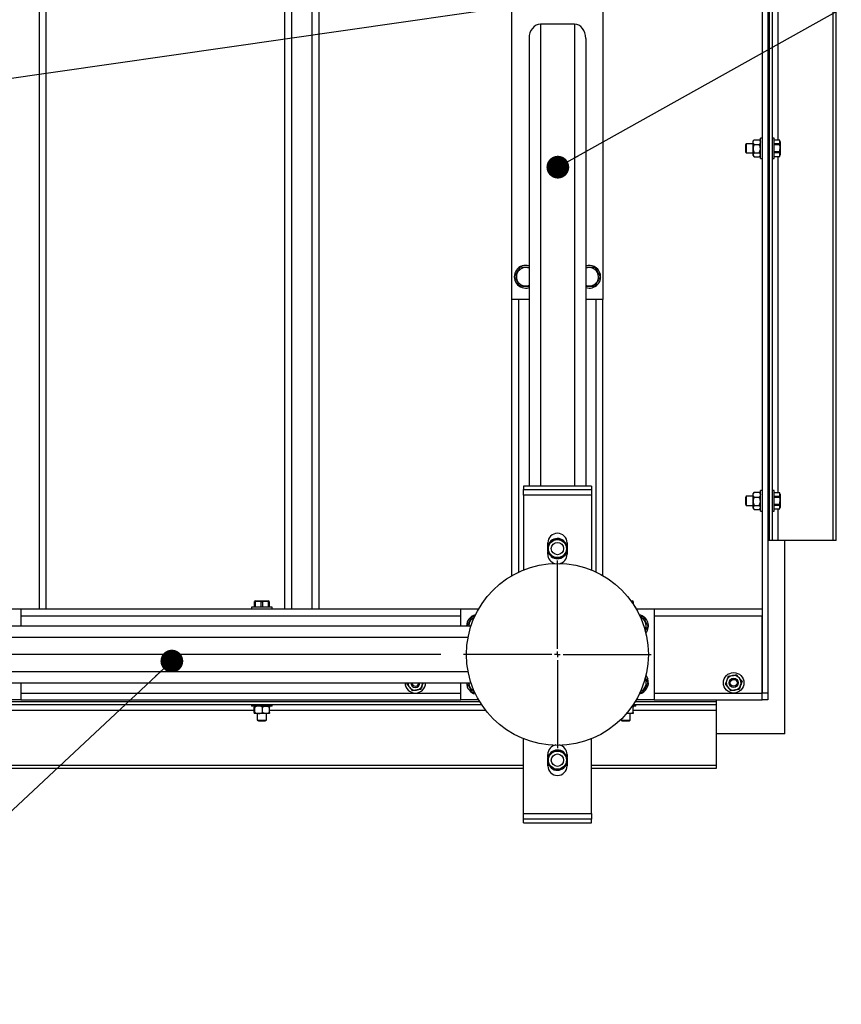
# Model space of a CAD drawing. Header units: millimetres. Extents: x 5 to 589, y 5 to 415.
# Tile 17 of 76: x 136 to 172, y 291 to 334. Entities that reach past the tile are written whole.
import ezdxf

# ---------------------------------------------------------------- set-up
doc = ezdxf.new("R2010")
doc.units = ezdxf.units.MM
doc.linetypes.add('CENTERX2', pattern=[20.32, 12.7, -2.54, 2.54, -2.54])
for name, color, linetype in [('COTES', 1, 'Continuous'), ('NOTES', 6, 'Continuous'), ('TRAIT-MIXTES', 3, 'CENTERX2')]:
    doc.layers.add(name, color=color, linetype=linetype)
doc.layers.add('TRAIT-FORT', color=4, linetype='Continuous', lineweight=25)
doc.styles.add('SLDTEXTSTYLE0', font='TXT', dxfattribs={"width": 0.75})
doc.dimstyles.new('SLDDIMSTYLE0', dxfattribs={"dimtxt": 3, "dimasz": 2, "dimexe": 0, "dimexo": 0.0625, "dimgap": 0.75, "dimtad": 1, "dimlfac": 20, "dimrnd": 1e-09, "dimzin": 12, "dimdsep": 46, "dimtxsty": 'SLDTEXTSTYLE0', "dimsah": 1, "dimcen": 0.09, "dimadec": 0, "dimazin": 3, "dimtfac": 1, "dimtofl": 0, "dimtmove": 0, "dimatfit": 3, "dimfxl": 1, "dimfrac": 2, "dimtolj": 1, "dimtzin": 12, "dimarcsym": 0})
doc.dimstyles.new('SLDDIMSTYLE2', dxfattribs={"dimtxt": 0.18, "dimasz": 1, "dimexe": 0, "dimexo": 0.0625, "dimgap": 0, "dimtad": 0, "dimtih": 1, "dimtoh": 1, "dimdec": 0, "dimrnd": 1e-09, "dimzin": 0, "dimdsep": 46, "dimtxsty": 'Standard', "dimblk1": 'DOT', "dimblk2": 'DOT', "dimsah": 1, "dimcen": 0.09, "dimadec": 0, "dimazin": 0, "dimtfac": 1, "dimtdec": 0, "dimtofl": 0, "dimtmove": 0, "dimatfit": 3, "dimldrblk": 'DOT', "dimfxl": 1, "dimfrac": 2, "dimtolj": 1, "dimtzin": 0, "dimarcsym": 0})

# ---------------------------------------------------------------- blocks, each defined once
blk = doc.blocks.new('_D_30')
at = {"layer": 'COTES', "color": 1, "transparency": 16777216}
for p, q in [((154.523, 366.453), (32.2, 366.453)), ((33.2, 306.453), (33.2, 366.453)), ((154.523, 306.453), (32.2, 306.453))]:
    blk.add_line(p, q, dxfattribs=at)
for points in [[(33.2, 366.453), (32.7, 364.453), (33.7, 364.453)], [(33.2, 306.453), (33.7, 308.453), (32.7, 308.453)]]:
    blk.add_solid(points, dxfattribs=at)
at = {"layer": 'COTES', "color": 1, "transparency": 16777216, "char_height": 3, "attachment_point": 1, "rotation": 90, "style": 'SLDTEXTSTYLE0'}
for s, insert in [('=', (29.333, 340.886)), ('1200', (29.333, 332.019)), ('=', (29.333, 329.594))]:
    blk.add_mtext(s, dxfattribs=dict(at, insert=insert))
blk = doc.blocks.new('_Dot')
at = {"color": 0, "linetype": 'ByBlock', "lineweight": -2}
blk.add_line((-0.5, 0), (-1, 0), dxfattribs=at)
at = {"color": 0, "linetype": 'ByBlock', "const_width": 0.5}
blk.add_lwpolyline([(-0.25, 0, 1), (0.25, 0, 1)], format="xyb", close=True, dxfattribs=at)
blk = doc.blocks.new('SW_CENTERMARKSYMBOL_6')
at = {"layer": 'TRAIT-MIXTES', "color": 0}
for p, q in [((0, 0.25), (0, 4.125)), ((-0.25, 0), (-4.125, 0)), ((0, 0), (-0.125, 0)), ((0, 0), (0, 0.125)), ((0, 0), (0, -0.125)), ((0, 0), (0.125, 0)), ((0.25, 0), (4.125, 0)), ((0, -0.25), (0, -4.125))]:
    blk.add_line(p, q, dxfattribs=at)

msp = doc.modelspace()

# ---------------------------------------------------------------- linework, layer by layer
at = {"layer": 'TRAIT-FORT', "color": 4, "linetype": 'Continuous', "lineweight": 25}
for p, q in [((168.6478, 368.15278), (168.6478, 304.7527)), ((168.89776, 368.15278), (168.89776, 304.7527)), ((136.84772, 364.45271), (136.84772, 308.45276)), ((137.14774, 364.45271), (137.14774, 308.45276)), ((147.64779, 364.45271), (147.64779, 308.45276)), ((147.94772, 364.45271), (147.94772, 308.45276)), ((148.8478, 364.45271), (148.8478, 308.45276)), ((149.14773, 364.45271), (149.14773, 308.45276)), ((168.97271, 311.45274), (168.97271, 361.45274)), ((169.09774, 311.45274), (169.09774, 361.45274)), ((171.7728, 311.45274), (171.7728, 361.45274)), ((171.89773, 311.45274), (171.89773, 361.45274)), ((169.34779, 329.06023), (169.34779, 343.84524)), ((157.64774, 322.05273), (157.64774, 336.05277)), ((161.64773, 336.05277), (161.64773, 322.05273)), ((160.39775, 334.15629), (158.89772, 334.15629)), ((158.89772, 334.15629), (158.89772, 313.85275)), ((160.39775, 334.15629), (160.39775, 313.85275)), ((158.3978, 333.5302), (158.3978, 313.85275)), ((160.89776, 333.5302), (160.89776, 313.85275)), ((168.2854, 329.06538), (168.24773, 329.02771)), ((168.24773, 328.97326), (168.24773, 329.02771)), ((168.24773, 328.68201), (168.24773, 328.97326)), ((168.29799, 329.07721), (168.28454, 329.06415)), ((168.29799, 329.07721), (168.52248, 329.07721)), ((168.53593, 329.06415), (168.52248, 329.07721)), ((168.57274, 329.02771), (168.53507, 329.06538)), ((168.6478, 329.15274), (168.57274, 329.15274)), ((168.57274, 328.25276), (168.57274, 329.15274)), ((169.17279, 329.15274), (169.09774, 329.15274)), ((169.17279, 328.25276), (169.17279, 329.15274)), ((169.42857, 329.06023), (169.17279, 329.06023)), ((169.42857, 329.05861), (169.17279, 329.05861)), ((169.44774, 328.98871), (169.42857, 329.06023)), ((169.42857, 329.06023), (169.42857, 329.05861)), ((169.42857, 328.90975), (169.42857, 329.05861)), ((169.44774, 328.98871), (169.44774, 328.7027)), ((167.95161, 328.90269), (167.92272, 328.85272)), ((167.92272, 328.85272), (167.92272, 328.7027)), ((167.92272, 328.7027), (167.92272, 328.55269)), ((167.92272, 328.55269), (167.95161, 328.50272)), ((168.24773, 328.90269), (167.95161, 328.90269)), ((167.95161, 328.90269), (167.95161, 328.7027)), ((167.95161, 328.7027), (167.95161, 328.50272)), ((168.24773, 328.41145), (168.24773, 328.68201)), ((168.29799, 328.86931), (168.52248, 328.86931)), ((169.17279, 328.90975), (169.42857, 328.90975)), ((169.42857, 328.85167), (169.17279, 328.85167)), ((169.17279, 328.55383), (169.42857, 328.55383)), ((169.42857, 328.90975), (169.42857, 328.85167)), ((169.42857, 328.55383), (169.42857, 328.49576)), ((169.44774, 328.7027), (169.44774, 328.4167)), ((167.95161, 328.50272), (168.24773, 328.50272)), ((168.24773, 328.37769), (168.24773, 328.41145)), ((168.24773, 328.37769), (168.2854, 328.34002)), ((168.29799, 328.49471), (168.52248, 328.49471)), ((168.29799, 328.32819), (168.52248, 328.32819)), ((168.53507, 328.34002), (168.57274, 328.37769)), ((168.57274, 328.25276), (168.6478, 328.25276)), ((169.09774, 328.25276), (169.17279, 328.25276)), ((169.42857, 328.49576), (169.17279, 328.49576)), ((169.17279, 328.34679), (169.42857, 328.34679)), ((169.17279, 328.34527), (169.42857, 328.34527)), ((169.34779, 313.56026), (169.34779, 328.34527)), ((169.42857, 328.34679), (169.42857, 328.49576)), ((169.42857, 328.34527), (169.44774, 328.4167)), ((169.42857, 328.34679), (169.42857, 328.34527)), ((158.3978, 322.05273), (157.64774, 322.05273)), ((157.64774, 309.91684), (157.64774, 322.05273)), ((157.94776, 310.07353), (157.94776, 322.05273)), ((161.64773, 322.05273), (160.89776, 322.05273)), ((161.3478, 310.07353), (161.3478, 322.05273)), ((161.64773, 309.91684), (161.64773, 322.05273)), ((161.14772, 313.85275), (158.14775, 313.85275)), ((158.14775, 313.85275), (158.14775, 313.70274)), ((161.14772, 313.85275), (161.14772, 313.70274)), ((158.14775, 313.70274), (161.14772, 313.70274)), ((158.14775, 313.45269), (158.14775, 313.70274)), ((161.14772, 313.45269), (158.14775, 313.45269)), ((158.14775, 313.45269), (158.14775, 310.16079)), ((161.14772, 313.70274), (161.14772, 313.45269)), ((161.14772, 313.45269), (161.14772, 310.16079)), ((167.95161, 313.40271), (167.92272, 313.35274)), ((168.24773, 313.40271), (167.95161, 313.40271)), ((167.95161, 313.40271), (167.95161, 313.20273)), ((168.2854, 313.56541), (168.24773, 313.52774)), ((168.24773, 313.47329), (168.24773, 313.52774)), ((168.24773, 313.18203), (168.24773, 313.47329)), ((168.29799, 313.57724), (168.28454, 313.56408)), ((168.29799, 313.57724), (168.52248, 313.57724)), ((168.53593, 313.56408), (168.52248, 313.57724)), ((168.57274, 313.52774), (168.53507, 313.56541)), ((168.6478, 313.65277), (168.57274, 313.65277)), ((168.57274, 312.75269), (168.57274, 313.65277)), ((169.17279, 313.65277), (169.09774, 313.65277)), ((169.17279, 312.75269), (169.17279, 313.65277)), ((169.42857, 313.56026), (169.17279, 313.56026)), ((169.42857, 313.55864), (169.17279, 313.55864)), ((169.17279, 313.40968), (169.42857, 313.40968)), ((169.44774, 313.48874), (169.42857, 313.56026)), ((169.42857, 313.56026), (169.42857, 313.55864)), ((169.42857, 313.40968), (169.42857, 313.55864)), ((169.42857, 313.40968), (169.42857, 313.35169)), ((169.44774, 313.48874), (169.44774, 313.20273)), ((167.92272, 313.35274), (167.92272, 313.20273)), ((167.92272, 313.20273), (167.92272, 313.05272)), ((167.92272, 313.05272), (167.95161, 313.00274)), ((167.95161, 313.20273), (167.95161, 313.00274)), ((167.95161, 313.00274), (168.24773, 313.00274)), ((168.24773, 312.91148), (168.24773, 313.18203)), ((168.29799, 313.36924), (168.52248, 313.36924)), ((168.29799, 312.99473), (168.52248, 312.99473)), ((169.42857, 313.35169), (169.17279, 313.35169)), ((169.17279, 313.05377), (169.42857, 313.05377)), ((169.42857, 312.99578), (169.17279, 312.99578)), ((169.42857, 313.05377), (169.42857, 312.99578)), ((169.42857, 312.84682), (169.42857, 312.99578)), ((169.44774, 313.20273), (169.44774, 312.91672)), ((168.24773, 312.87772), (168.24773, 312.91148)), ((168.24773, 312.87772), (168.2854, 312.84005)), ((168.29799, 312.82822), (168.52248, 312.82822)), ((168.53507, 312.84005), (168.57274, 312.87772)), ((168.57274, 312.75269), (168.6478, 312.75269)), ((169.09774, 312.75269), (169.17279, 312.75269)), ((169.17279, 312.84682), (169.42857, 312.84682)), ((169.17279, 312.8452), (169.42857, 312.8452)), ((169.34779, 311.45274), (169.34779, 312.8452)), ((169.42857, 312.8452), (169.44774, 312.91672)), ((169.42857, 312.84682), (169.42857, 312.8452)), ((159.2233, 311.22691), (159.2233, 311.3527)), ((159.86713, 311.46637), (159.91767, 311.44825)), ((159.88572, 311.42117), (159.91767, 311.44825)), ((159.89831, 311.41135), (159.92444, 311.43347)), ((159.91767, 311.44825), (159.92435, 311.44787)), ((159.92435, 311.44787), (159.92444, 311.43347)), ((159.99292, 311.29986), (160.01905, 311.32208)), ((160.03249, 311.31293), (160.00055, 311.28584)), ((160.01905, 311.32208), (160.03326, 311.3196)), ((160.03326, 311.3196), (160.03249, 311.31293)), ((160.03249, 311.31293), (160.04222, 311.26009)), ((160.07226, 311.3527), (160.07226, 311.22691)), ((168.97271, 311.45274), (168.89776, 311.45274)), ((169.09774, 311.45274), (168.97271, 311.45274)), ((169.34779, 311.45274), (169.09774, 311.45274)), ((171.7728, 311.45274), (169.34779, 311.45274)), ((169.64772, 302.95273), (169.64772, 311.45274)), ((171.89773, 311.45274), (171.7728, 311.45274)), ((159.2233, 310.85268), (159.2233, 310.97857)), ((159.26307, 310.89255), (159.25325, 310.94529)), ((159.26231, 310.88587), (159.26307, 310.89255)), ((159.27642, 310.88339), (159.26231, 310.88587)), ((159.26307, 310.89255), (159.29492, 310.91963)), ((159.30255, 310.90561), (159.27642, 310.88339)), ((159.39725, 310.79413), (159.37103, 310.77191)), ((160.07226, 310.97857), (160.07226, 310.85268)), ((159.37122, 310.7576), (159.37103, 310.77191)), ((159.37789, 310.75722), (159.37122, 310.7576)), ((159.40974, 310.78431), (159.37789, 310.75722)), ((159.42844, 310.73901), (159.37789, 310.75722)), ((146.36176, 308.80276), (146.32276, 308.79227)), ((146.32276, 308.78359), (146.35623, 308.78359)), ((146.32276, 308.52772), (146.32276, 308.78359)), ((146.6142, 308.78359), (146.35623, 308.78359)), ((146.35623, 308.78359), (146.35623, 308.52772)), ((146.36176, 308.80276), (146.93378, 308.80276)), ((146.6142, 308.78359), (146.68124, 308.78359)), ((146.6142, 308.52772), (146.6142, 308.78359)), ((146.93921, 308.78359), (146.68124, 308.78359)), ((146.68124, 308.78359), (146.68124, 308.52772)), ((146.97278, 308.79227), (146.93378, 308.80276)), ((146.93921, 308.78359), (146.97278, 308.78359)), ((146.93921, 308.52772), (146.93921, 308.78359)), ((146.97278, 308.78359), (146.97278, 308.52772)), ((162.88465, 308.80276), (162.93376, 308.80276)), ((162.9392, 308.78359), (162.88856, 308.78359)), ((162.97277, 308.79227), (162.93376, 308.80276)), ((162.9392, 308.78359), (162.97277, 308.78359)), ((162.9392, 308.72561), (162.9392, 308.78359)), ((162.97277, 308.78359), (162.97277, 308.6763)), ((122.04774, 308.45276), (136.04778, 308.45276)), ((136.04778, 308.45276), (136.04778, 307.7027)), ((136.04778, 308.45276), (155.39773, 308.45276)), ((146.19773, 308.52772), (146.19773, 308.45276)), ((147.09771, 308.52772), (146.19773, 308.52772)), ((147.09771, 308.45276), (147.09771, 308.52772)), ((155.39773, 307.7027), (155.39773, 308.45276)), ((155.39773, 308.45276), (156.18366, 308.45276)), ((163.09779, 308.52772), (163.06747, 308.52772)), ((163.09779, 308.47699), (163.09779, 308.52772)), ((163.11191, 308.45276), (163.89774, 308.45276)), ((163.89774, 308.45276), (163.89774, 304.45277)), ((163.89774, 308.45276), (168.6478, 308.45276)), ((136.04778, 308.15274), (155.39773, 308.15274)), ((155.91501, 308.13471), (156.0263, 308.13147)), ((163.89774, 308.15274), (168.6478, 308.15274)), ((168.6478, 304.7527), (168.6478, 308.15274)), ((124.60483, 307.7027), (155.84806, 307.7027)), ((155.65723, 307.7171), (155.66495, 307.7027)), ((123.89777, 307.20269), (155.71874, 307.20269)), ((123.89777, 305.70275), (155.71874, 305.70275)), ((124.60483, 305.20274), (155.84806, 305.20274)), ((136.04778, 305.20274), (136.04778, 304.45277)), ((153.74349, 305.20274), (153.70324, 305.09192)), ((155.39773, 304.45277), (155.39773, 305.20274)), ((136.04778, 304.7527), (155.39773, 304.7527)), ((163.38056, 304.77072), (163.27365, 304.77387)), ((163.89774, 304.7527), (168.6478, 304.7527)), ((168.6478, 304.45277), (168.6478, 304.7527)), ((168.89776, 304.7527), (168.6478, 304.7527)), ((168.89776, 304.7527), (168.89776, 304.45277)), ((114.06749, 304.37771), (156.2281, 304.37771)), ((136.04778, 304.45277), (122.04774, 304.45277)), ((136.04778, 304.45277), (155.39773, 304.45277)), ((156.18366, 304.45277), (155.39773, 304.45277)), ((163.06747, 304.37771), (166.64775, 304.37771)), ((163.89774, 304.45277), (163.11191, 304.45277)), ((163.89774, 304.45277), (168.6478, 304.45277)), ((166.64775, 304.37771), (166.64775, 304.45277)), ((166.64775, 304.25269), (166.64775, 304.37771)), ((168.89776, 304.45277), (168.6478, 304.45277)), ((113.98843, 304.25269), (156.30706, 304.25269)), ((130.98405, 304.00273), (146.31141, 304.00273)), ((146.19773, 304.25269), (146.19773, 304.17773)), ((147.06338, 304.17773), (146.19773, 304.17773)), ((146.31141, 303.90297), (146.31141, 304.12747)), ((146.33535, 303.90297), (146.33535, 304.12747)), ((146.67171, 303.90297), (146.67171, 304.12747)), ((146.98404, 303.90297), (146.98404, 304.12747)), ((146.98404, 304.00273), (156.48587, 304.00273)), ((147.09771, 304.17773), (147.06338, 304.17773)), ((147.09771, 304.17773), (147.09771, 304.25269)), ((162.91793, 304.15913), (162.98402, 304.12747)), ((163.06337, 304.17773), (162.93777, 304.17773)), ((162.98402, 303.90297), (162.98402, 304.12747)), ((162.98402, 304.00273), (166.64775, 304.00273)), ((162.98841, 304.25269), (166.64775, 304.25269)), ((163.09779, 304.17773), (163.06337, 304.17773)), ((163.09779, 304.17773), (163.09779, 304.25269)), ((166.64775, 304.00273), (166.64775, 304.25269)), ((166.64775, 301.57773), (166.64775, 304.00273)), ((146.50357, 303.85272), (146.32343, 303.85272)), ((146.44778, 303.85272), (146.44778, 303.5566)), ((146.44778, 303.5566), (146.49776, 303.5277)), ((146.44778, 303.5566), (146.84776, 303.5566)), ((146.49776, 303.5277), (146.79778, 303.5277)), ((146.82792, 303.85272), (146.50357, 303.85272)), ((146.79778, 303.5277), (146.84776, 303.5566)), ((146.97211, 303.85272), (146.82792, 303.85272)), ((146.84776, 303.5566), (146.84776, 303.85272)), ((162.44777, 303.59618), (162.44777, 303.5566)), ((162.44777, 303.5566), (162.49774, 303.5277)), ((162.44777, 303.5566), (162.84774, 303.5566)), ((162.49774, 303.5277), (162.79777, 303.5277)), ((162.8279, 303.85272), (162.68752, 303.85272)), ((162.79777, 303.5277), (162.84774, 303.5566)), ((162.9721, 303.85272), (162.8279, 303.85272)), ((162.84774, 303.5566), (162.84774, 303.85272)), ((158.14775, 299.45275), (158.14775, 302.74464)), ((161.14772, 299.45275), (161.14772, 302.74464)), ((169.64772, 302.95273), (166.64775, 302.95273)), ((159.86713, 302.16643), (159.91767, 302.14821)), ((159.88572, 302.12113), (159.91767, 302.14821)), ((159.89831, 302.11131), (159.92444, 302.13353)), ((159.91767, 302.14821), (159.92435, 302.14793)), ((159.92435, 302.14793), (159.92444, 302.13353)), ((159.2233, 301.92696), (159.2233, 302.05275)), ((159.99292, 301.99982), (160.01905, 302.02204)), ((160.03249, 302.01289), (160.00055, 301.9858)), ((160.01905, 302.02204), (160.03326, 302.01956)), ((160.03326, 302.01956), (160.03249, 302.01289)), ((160.03249, 302.01289), (160.04222, 301.96015)), ((160.07226, 302.05275), (160.07226, 301.92696)), ((46.64777, 301.57773), (158.14775, 301.57773)), ((46.64777, 301.4527), (158.14775, 301.4527)), ((159.2233, 301.55274), (159.2233, 301.67853)), ((159.26307, 301.59251), (159.25325, 301.64534)), ((159.26231, 301.58583), (159.26307, 301.59251)), ((159.27642, 301.58345), (159.26231, 301.58583)), ((159.26307, 301.59251), (159.29492, 301.61959)), ((159.30255, 301.60557), (159.27642, 301.58345)), ((159.39725, 301.49418), (159.37103, 301.47196)), ((159.37122, 301.45756), (159.37103, 301.47196)), ((159.37789, 301.45728), (159.37122, 301.45756)), ((159.40974, 301.48436), (159.37789, 301.45728)), ((159.42844, 301.43906), (159.37789, 301.45728)), ((160.07226, 301.67853), (160.07226, 301.55274)), ((161.14772, 301.57773), (166.64775, 301.57773)), ((161.14772, 301.4527), (166.64775, 301.4527)), ((166.64775, 301.4527), (166.64775, 301.57773)), ((158.14775, 299.45275), (161.14772, 299.45275)), ((158.14775, 299.20269), (158.14775, 299.45275)), ((158.14775, 299.05268), (158.14775, 299.20269)), ((161.14772, 299.20269), (158.14775, 299.20269)), ((161.14772, 299.45275), (161.14772, 299.20269)), ((161.14772, 299.05268), (161.14772, 299.20269)), ((158.14775, 299.05268), (161.14772, 299.05268))]:
    msp.add_line(p, q, dxfattribs=at)
at = {"layer": 'TRAIT-FORT', "color": 4, "linetype": 'Continuous', "lineweight": 25, "flags": 128}
msp.add_lwpolyline([(163.53677, 305.51688), (163.57549, 305.46156), (163.61678, 305.37592)], dxfattribs=at)
at = {"layer": 'TRAIT-FORT', "color": 4, "linetype": 'Continuous', "lineweight": 25}
for centre, radius in [((159.64776, 311.10273), 0.3975), ((159.64776, 311.10273), 0.2725), ((159.64776, 306.45273), 4), ((167.39776, 305.20273), 0.45), ((167.39776, 305.20273), 0.2), ((167.39776, 305.20273), 0.15), ((159.64776, 301.80273), 0.3975), ((159.64776, 301.80273), 0.2725)]:
    msp.add_circle(centre, radius, dxfattribs=at)
for centre, radius, start, end in [((158.24776, 323.05273), 0.5, 72.542397, 287.457603), ((158.24776, 323.05273), 0.40375, 68.190793, 291.809207), ((161.04776, 323.05273), 0.5, 20.26999, 107.457603), ((161.04776, 323.05273), 0.40375, 28.317532, 111.809207), ((161.04776, 323.05273), 0.40375, 248.190793, 28.317532), ((161.04776, 323.05273), 0.5, 252.542397, 20.26999), ((159.64776, 311.35273), 0.4245, 360, 180), ((159.64776, 311.10273), 0.44229, 51.294349, 209.361473), ((159.64776, 311.10273), 0.42472, 58.903038, 201.752785), ((159.64776, 311.10273), 0.44229, 231.294349, 29.361473), ((159.64776, 311.10273), 0.42472, 238.903038, 21.752785), ((159.64776, 310.85273), 0.4245, 180, 254.882926), ((159.64776, 310.85273), 0.4245, 280.821786, 360), ((156.14776, 307.70273), 0.5, 101.76785, 180.133569), ((163.14776, 307.70273), 0.5, 20.26999, 78.231422), ((156.14776, 307.70273), 0.40375, 112.768432, 180), ((163.14776, 307.70273), 0.40375, 28.317532, 67.230701), ((163.14776, 307.70273), 0.40375, 332.076948, 28.317532), ((163.14776, 307.70273), 0.5, 321.076228, 20.26999), ((153.39776, 305.20273), 0.45, 180, 0), ((153.39776, 305.20273), 0.325, 180, 220.066135), ((153.39776, 305.20273), 0.2, 180, 0), ((153.39776, 305.20273), 0.15, 180, 0), ((153.39776, 305.20273), 0.325, 340.066135, 0), ((156.14776, 305.20273), 0.5, 180.133569, 258.231415), ((156.14776, 305.20273), 0.40375, 180, 247.228882), ((163.14776, 305.20273), 0.5, 281.766328, 20.26999), ((163.14776, 305.20273), 0.40375, 292.770773, 28.317532), ((167.39776, 305.20273), 0.325, 160.066135, 220.066135), ((167.39776, 305.20273), 0.325, 100.066135, 160.066135), ((167.39776, 305.20273), 0.325, 40.066135, 100.066135), ((167.39776, 305.20273), 0.325, 340.066135, 40.066135), ((153.39776, 305.20273), 0.325, 220.066135, 280.066135), ((153.39776, 305.20273), 0.325, 280.066135, 340.066135), ((167.39776, 305.20273), 0.325, 220.066135, 280.066135), ((167.39776, 305.20273), 0.325, 280.066135, 340.066135), ((159.64776, 301.80273), 0.44229, 51.294349, 209.361473), ((159.64776, 301.80273), 0.42472, 58.903038, 201.752785), ((159.64776, 302.05273), 0.4245, 100.445399, 180), ((159.64776, 302.05273), 0.4245, 0, 78.656142), ((159.64776, 301.80273), 0.44229, 231.294349, 29.361473), ((159.64776, 301.80273), 0.42472, 238.903038, 21.752785), ((159.64776, 301.55273), 0.4245, 180, 0)]:
    msp.add_arc(centre, radius, start, end, dxfattribs=at)
for centre, start_param, end_param in [((158.89776, 333.5302), 3.14159265, 4.71238898), ((160.39776, 333.5302), 1.57079633, 3.14159265)]:
    msp.add_ellipse(centre, major_axis=(0, -0.62607), ratio=0.79863551, start_param=start_param, end_param=end_param, dxfattribs=at)
for points, knots in [([(168.24773, 328.97326), (168.25063, 328.99157), (168.25638, 329.02789), (168.2842, 329.06086), (168.29799, 329.07721)], [0, 0, 0, 0, 0.50408701, 1, 1, 1, 1]), ([(168.29799, 328.86931), (168.28625, 328.88353), (168.26238, 328.91245), (168.24878, 328.94838), (168.24791, 328.9689), (168.24773, 328.97326)], [0, 0, 0, 0, 0.432287, 0.87948267, 1, 1, 1, 1]), ([(168.52248, 329.07721), (168.53422, 329.06299), (168.5581, 329.03407), (168.5717, 328.99814), (168.57256, 328.97762), (168.57274, 328.97326)], [0, 0, 0, 0, 0.432287, 0.87948267, 1, 1, 1, 1]), ([(168.57274, 328.97326), (168.56984, 328.95495), (168.56409, 328.91863), (168.53628, 328.88566), (168.52248, 328.86931)], [0, 0, 0, 0, 0.50408701, 1, 1, 1, 1]), ([(168.29799, 328.86931), (168.28625, 328.84365), (168.2624, 328.79149), (168.24877, 328.72682), (168.24791, 328.68986), (168.24773, 328.68201)], [0, 0, 0, 0, 0.43248872, 0.87936782, 1, 1, 1, 1]), ([(168.24773, 328.68201), (168.25063, 328.64905), (168.25638, 328.58367), (168.2842, 328.5242), (168.29799, 328.49471)], [0, 0, 0, 0, 0.50406243, 1, 1, 1, 1]), ([(168.57274, 328.68201), (168.56984, 328.71497), (168.56409, 328.78035), (168.53628, 328.83982), (168.52248, 328.86931)], [0, 0, 0, 0, 0.50406243, 1, 1, 1, 1]), ([(168.52248, 328.49471), (168.53422, 328.52036), (168.55808, 328.57253), (168.5717, 328.63719), (168.57256, 328.67415), (168.57274, 328.68201)], [0, 0, 0, 0, 0.43249609, 0.87936777, 1, 1, 1, 1]), ([(169.42857, 328.55383), (169.4344, 328.65036), (169.44041, 328.74997), (169.42893, 328.84861), (169.42857, 328.85167)], [0, 0, 0, 0, 0.96906561, 1, 1, 1, 1]), ([(168.29799, 328.49471), (168.29127, 328.4884), (168.26474, 328.46351), (168.24857, 328.43495), (168.24778, 328.41282), (168.24773, 328.41145)], [0, 0, 0, 0, 0.24160231, 0.953131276, 1, 1, 1, 1]), ([(168.24773, 328.41145), (168.25225, 328.39318), (168.25942, 328.36414), (168.28756, 328.33792), (168.29799, 328.32819)], [0, 0, 0, 0, 0.62913279, 1, 1, 1, 1]), ([(168.57274, 328.41145), (168.57273, 328.41282), (168.57247, 328.43495), (168.55583, 328.46353), (168.52923, 328.4884), (168.52248, 328.49471)], [0, 0, 0, 0, 0.04685199, 0.75824277, 1, 1, 1, 1]), ([(168.52248, 328.32819), (168.53296, 328.33792), (168.56119, 328.36413), (168.56828, 328.39318), (168.57274, 328.41145)], [0, 0, 0, 0, 0.37101987, 1, 1, 1, 1]), ([(158.015, 323.48477), (157.99263, 323.44852), (157.94741, 323.37523), (157.88029, 323.26672), (157.81637, 323.16284), (157.77706, 323.09924), (157.75722, 323.06715)], [0, 0, 0, 0, 0.26462673, 0.53495501, 0.76536157, 1, 1, 1, 1]), ([(158.015, 323.48477), (158.05758, 323.4835), (158.14366, 323.48094), (158.27096, 323.4772), (158.35656, 323.47483), (158.3958, 323.47358), (158.3978, 323.47352)], [0, 0, 0, 0, 0.34019406, 0.68766784, 0.98406876, 1, 1, 1, 1]), ([(160.89776, 323.48229), (160.91294, 323.48185), (160.97175, 323.48013), (161.07125, 323.47724), (161.19304, 323.47367), (161.26776, 323.47148), (161.30546, 323.47037)], [0, 0, 0, 0, 0.11343413, 0.43949407, 0.71720236, 1, 1, 1, 1]), ([(161.30546, 323.47037), (161.33509, 323.41541), (161.3841, 323.32451), (161.45515, 323.19264), (161.50296, 323.10395), (161.53042, 323.05291), (161.53825, 323.03835)], [0, 0, 0, 0, 0.385565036, 0.637653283, 0.896646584, 1, 1, 1, 1]), ([(157.75722, 323.06715), (157.78685, 323.01219), (157.83586, 322.9213), (157.9069, 322.78943), (157.95472, 322.70073), (157.98218, 322.6497), (157.99001, 322.63514)], [0, 0, 0, 0, 0.385565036, 0.637653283, 0.896646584, 1, 1, 1, 1]), ([(161.28057, 322.62074), (161.30295, 322.65699), (161.34819, 322.73024), (161.4151, 322.83885), (161.47927, 322.94254), (161.51847, 323.00622), (161.53825, 323.03835)], [0, 0, 0, 0, 0.26465365, 0.53490901, 0.76527687, 1, 1, 1, 1]), ([(158.3978, 322.62312), (158.38262, 322.62357), (158.32381, 322.62528), (158.22431, 322.6283), (158.1025, 322.63183), (158.02774, 322.63403), (157.99001, 322.63514)], [0, 0, 0, 0, 0.11340786, 0.43939907, 0.71704304, 1, 1, 1, 1]), ([(161.28057, 322.62074), (161.23798, 322.62196), (161.15187, 322.62442), (161.02457, 322.62834), (160.93898, 322.63068), (160.89976, 322.63193), (160.89776, 322.63199)], [0, 0, 0, 0, 0.340186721, 0.68791312, 0.984068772, 1, 1, 1, 1]), ([(168.24773, 313.47329), (168.25063, 313.49155), (168.2564, 313.5278), (168.2842, 313.56084), (168.29799, 313.57724)], [0, 0, 0, 0, 0.50382795, 1, 1, 1, 1]), ([(168.29799, 313.36924), (168.28625, 313.3835), (168.26239, 313.41249), (168.24878, 313.4484), (168.24791, 313.46893), (168.24773, 313.47329)], [0, 0, 0, 0, 0.43242862, 0.87951274, 1, 1, 1, 1]), ([(168.52248, 313.57724), (168.53422, 313.56302), (168.5581, 313.5341), (168.5717, 313.49817), (168.57256, 313.47764), (168.57274, 313.47329)], [0, 0, 0, 0, 0.432287, 0.87948267, 1, 1, 1, 1]), ([(168.57274, 313.47329), (168.56984, 313.45498), (168.56408, 313.41867), (168.53628, 313.38563), (168.52248, 313.36924)], [0, 0, 0, 0, 0.50396054, 1, 1, 1, 1]), ([(168.29799, 313.36924), (168.28625, 313.34362), (168.26236, 313.29146), (168.24878, 313.22681), (168.24791, 313.18986), (168.24773, 313.18203)], [0, 0, 0, 0, 0.43223756, 0.8797985, 1, 1, 1, 1]), ([(168.24773, 313.18203), (168.25063, 313.14908), (168.25638, 313.08369), (168.2842, 313.02422), (168.29799, 312.99473)], [0, 0, 0, 0, 0.50406243, 1, 1, 1, 1]), ([(168.29799, 312.99473), (168.29127, 312.98844), (168.26474, 312.96359), (168.24858, 312.93451), (168.24778, 312.91281), (168.24773, 312.91148)], [0, 0, 0, 0, 0.241603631, 0.953347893, 1, 1, 1, 1]), ([(168.57274, 313.18203), (168.56984, 313.21496), (168.56407, 313.28031), (168.53628, 313.33975), (168.52248, 313.36924)], [0, 0, 0, 0, 0.5038236, 1, 1, 1, 1]), ([(168.52248, 312.99473), (168.53422, 313.02039), (168.55808, 313.07255), (168.5717, 313.13722), (168.57256, 313.17418), (168.57274, 313.18203)], [0, 0, 0, 0, 0.43249609, 0.87936777, 1, 1, 1, 1]), ([(168.57274, 312.91148), (168.57273, 312.91281), (168.57246, 312.93451), (168.55584, 312.96361), (168.52923, 312.98844), (168.52248, 312.99473)], [0, 0, 0, 0, 0.04663538, 0.75824144, 1, 1, 1, 1]), ([(169.42857, 313.05377), (169.4344, 313.15033), (169.44041, 313.24997), (169.42893, 313.34864), (169.42857, 313.35169)], [0, 0, 0, 0, 0.96907551, 1, 1, 1, 1]), ([(168.24773, 312.91148), (168.25225, 312.89321), (168.25942, 312.86417), (168.28756, 312.83795), (168.29799, 312.82822)], [0, 0, 0, 0, 0.62913279, 1, 1, 1, 1]), ([(168.52248, 312.82822), (168.53296, 312.83795), (168.56119, 312.86416), (168.56828, 312.89321), (168.57274, 312.91148)], [0, 0, 0, 0, 0.37101987, 1, 1, 1, 1]), ([(159.86713, 311.46637), (159.85542, 311.46743), (159.83988, 311.46882), (159.81667, 311.46181), (159.81096, 311.46008)], [0, 0, 0, 0, 0.75361061, 1, 1, 1, 1]), ([(159.92444, 311.43347), (159.92531, 311.43225), (159.92704, 311.42981), (159.93698, 311.41948), (159.95089, 311.40533), (159.96395, 311.39105), (159.97697, 311.37603), (159.98959, 311.36056), (160.00275, 311.343), (160.01261, 311.32957), (160.01756, 311.32314), (160.01871, 311.32232), (160.01905, 311.32208)], [0, 0, 0, 0, 0.11240234, 0.22490724, 0.33825096, 0.45202452, 0.49983614, 0.61328508, 0.7262183, 0.84001368, 0.9537609, 1, 1, 1, 1]), ([(160.04222, 311.26009), (160.04154, 311.24853), (160.04072, 311.23455), (160.03118, 311.21485), (160.02954, 311.21146)], [0, 0, 0, 0, 0.82771549, 1, 1, 1, 1]), ([(159.25325, 310.94529), (159.25409, 310.957), (159.2552, 310.97235), (159.26572, 310.99387), (159.26822, 310.99898)], [0, 0, 0, 0, 0.76274667, 1, 1, 1, 1]), ([(159.37103, 310.77191), (159.37021, 310.77318), (159.36859, 310.77573), (159.35844, 310.78585), (159.34466, 310.80006), (159.33166, 310.81447), (159.31847, 310.82936), (159.30602, 310.845), (159.29268, 310.86242), (159.28297, 310.87593), (159.27806, 310.88234), (159.27679, 310.88316), (159.27642, 310.88339)], [0, 0, 0, 0, 0.11239831, 0.22487336, 0.33795069, 0.45201063, 0.50010066, 0.61325267, 0.7263962, 0.83999412, 0.95371812, 1, 1, 1, 1]), ([(159.42844, 310.73901), (159.44042, 310.73829), (159.46062, 310.73709), (159.49062, 310.74659), (159.50282, 310.75045)], [0, 0, 0, 0, 0.59308546, 1, 1, 1, 1]), ([(155.91501, 308.13471), (155.89263, 308.0985), (155.84736, 308.02524), (155.78037, 307.91668), (155.71633, 307.81286), (155.67706, 307.74923), (155.65723, 307.7171)], [0, 0, 0, 0, 0.26446768, 0.53495857, 0.76520283, 1, 1, 1, 1]), ([(163.27575, 308.12413), (163.2811, 308.12397), (163.32524, 308.12265), (163.36798, 308.12141), (163.40554, 308.12031)], [0, 0, 0, 0, 0.12112936, 1, 1, 1, 1]), ([(163.40554, 308.12031), (163.43514, 308.06535), (163.48409, 307.97444), (163.55512, 307.8426), (163.60296, 307.75392), (163.63047, 307.70289), (163.63834, 307.6883)], [0, 0, 0, 0, 0.38547754, 0.63756698, 0.89639519, 1, 1, 1, 1]), ([(163.51007, 307.48059), (163.5129, 307.48516), (163.53579, 307.52221), (163.57922, 307.59264), (163.61851, 307.65622), (163.63834, 307.6883)], [0, 0, 0, 0, 0.06530033, 0.52849877, 1, 1, 1, 1]), ([(153.05207, 305.20274), (153.04899, 305.19424), (153.04058, 305.17113), (153.03302, 305.1503), (153.02823, 305.13712)], [0, 0, 0, 0, 0.36758325, 1, 1, 1, 1]), ([(155.66495, 305.20274), (155.69203, 305.15253), (155.73849, 305.06639), (155.80696, 304.93944), (155.85458, 304.85066), (155.88215, 304.79968), (155.89002, 304.78512)], [0, 0, 0, 0, 0.36431957, 0.62512503, 0.89298167, 1, 1, 1, 1]), ([(163.38056, 304.77072), (163.40294, 304.80697), (163.44817, 304.88023), (163.51513, 304.98883), (163.5792, 305.09262), (163.61851, 305.15624), (163.63834, 305.18834)], [0, 0, 0, 0, 0.26462682, 0.53485479, 0.76536149, 1, 1, 1, 1]), ([(163.50654, 305.43286), (163.52253, 305.40318), (163.55893, 305.33561), (163.60291, 305.25388), (163.63047, 305.20289), (163.63834, 305.18834)], [0, 0, 0, 0, 0.35886835, 0.81701664, 1, 1, 1, 1]), ([(167.09226, 305.31355), (167.09121, 305.31069), (167.07421, 305.26436), (167.05226, 305.2031), (167.03312, 305.15048), (167.02827, 305.13712)], [0, 0, 0, 0, 0.04680709, 0.75807466, 1, 1, 1, 1]), ([(167.15625, 305.48989), (167.14875, 305.46928), (167.12853, 305.41375), (167.10626, 305.35223), (167.09226, 305.31355)], [0, 0, 0, 0, 0.3711639, 1, 1, 1, 1]), ([(167.15625, 305.48989), (167.18153, 305.4944), (167.23295, 305.50359), (167.29674, 305.5149), (167.33322, 305.52133), (167.34098, 305.52269)], [0, 0, 0, 0, 0.43223364, 0.87921088, 1, 1, 1, 1]), ([(167.34098, 305.52269), (167.37348, 305.52848), (167.43797, 305.53994), (167.49662, 305.55034), (167.5257, 305.5555)], [0, 0, 0, 0, 0.50405958, 1, 1, 1, 1]), ([(167.64644, 305.41188), (167.6252, 305.43716), (167.58306, 305.48731), (167.54472, 305.53289), (167.5257, 305.5555)], [0, 0, 0, 0, 0.50402287, 1, 1, 1, 1]), ([(167.76727, 305.26835), (167.75073, 305.28799), (167.71707, 305.32796), (167.67534, 305.37752), (167.6515, 305.40587), (167.64644, 305.41188)], [0, 0, 0, 0, 0.43221601, 0.87958719, 1, 1, 1, 1]), ([(167.76727, 305.26835), (167.75981, 305.24774), (167.73968, 305.19215), (167.71733, 305.13063), (167.70328, 305.09192)], [0, 0, 0, 0, 0.37083932, 1, 1, 1, 1]), ([(153.02823, 305.13712), (153.04477, 305.11745), (153.07841, 305.07742), (153.12016, 305.02786), (153.14401, 304.99951), (153.14906, 304.9935)], [0, 0, 0, 0, 0.43241153, 0.87962866, 1, 1, 1, 1]), ([(153.14906, 304.9935), (153.17031, 304.96826), (153.21247, 304.91816), (153.25079, 304.87258), (153.2698, 304.84997)], [0, 0, 0, 0, 0.50383967, 1, 1, 1, 1]), ([(153.45453, 304.88278), (153.42202, 304.877), (153.35753, 304.86553), (153.29888, 304.85513), (153.2698, 304.84997)], [0, 0, 0, 0, 0.50405958, 1, 1, 1, 1]), ([(153.63935, 304.91549), (153.61404, 304.91101), (153.56257, 304.90192), (153.49876, 304.89057), (153.46229, 304.88415), (153.45453, 304.88278)], [0, 0, 0, 0, 0.43244051, 0.87925489, 1, 1, 1, 1]), ([(153.70324, 305.09192), (153.70223, 305.08906), (153.68571, 305.04255), (153.66311, 304.98152), (153.64416, 304.92885), (153.63935, 304.91549)], [0, 0, 0, 0, 0.046648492, 0.758188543, 1, 1, 1, 1]), ([(156.016, 304.7814), (156.01193, 304.78153), (155.96907, 304.78287), (155.92757, 304.78405), (155.89002, 304.78512)], [0, 0, 0, 0, 0.09504533, 1, 1, 1, 1]), ([(167.02827, 305.13712), (167.04481, 305.11745), (167.07845, 305.07745), (167.12011, 305.02784), (167.14395, 304.99951), (167.149, 304.9935)], [0, 0, 0, 0, 0.43254453, 0.87959164, 1, 1, 1, 1]), ([(167.149, 304.9935), (167.17028, 304.96826), (167.2125, 304.91819), (167.25082, 304.87259), (167.26983, 304.84997)], [0, 0, 0, 0, 0.50399386, 1, 1, 1, 1]), ([(167.45456, 304.88278), (167.42205, 304.877), (167.35756, 304.86553), (167.29892, 304.85513), (167.26983, 304.84997)], [0, 0, 0, 0, 0.50405958, 1, 1, 1, 1]), ([(167.63929, 304.91549), (167.61401, 304.91101), (167.56256, 304.90189), (167.49876, 304.8906), (167.46229, 304.88415), (167.45456, 304.88278)], [0, 0, 0, 0, 0.43219275, 0.87967978, 1, 1, 1, 1]), ([(167.70328, 305.09192), (167.70223, 305.08906), (167.68523, 305.04272), (167.66328, 304.98146), (167.64414, 304.92884), (167.63929, 304.91549)], [0, 0, 0, 0, 0.04680709, 0.75807466, 1, 1, 1, 1]), ([(146.32343, 304.17773), (146.32134, 304.17483), (146.31719, 304.16907), (146.31333, 304.14126), (146.31141, 304.12747)], [0, 0, 0, 0, 0.50404489, 1, 1, 1, 1]), ([(146.31141, 303.90297), (146.31308, 303.89124), (146.31649, 303.86737), (146.32051, 303.85376), (146.32292, 303.8529), (146.32343, 303.85272)], [0, 0, 0, 0, 0.43237768, 0.87945582, 1, 1, 1, 1]), ([(146.33535, 304.12747), (146.33371, 304.1392), (146.33039, 304.16308), (146.32634, 304.17668), (146.32394, 304.17754), (146.32343, 304.17773)], [0, 0, 0, 0, 0.43236229, 0.87957354, 1, 1, 1, 1]), ([(146.32343, 303.85272), (146.32552, 303.85562), (146.32969, 303.86138), (146.33347, 303.88918), (146.33535, 303.90297)], [0, 0, 0, 0, 0.50394286, 1, 1, 1, 1]), ([(146.50357, 304.17773), (146.50084, 304.17771), (146.45652, 304.17745), (146.39826, 304.16082), (146.34807, 304.13422), (146.33535, 304.12747)], [0, 0, 0, 0, 0.04677894, 0.75824424, 1, 1, 1, 1]), ([(146.33535, 303.90297), (146.34807, 303.89623), (146.39826, 303.86962), (146.45652, 303.85299), (146.50084, 303.85273), (146.50357, 303.85272)], [0, 0, 0, 0, 0.24175576, 0.95322106, 1, 1, 1, 1]), ([(146.67171, 304.12747), (146.65203, 304.13794), (146.59905, 304.16616), (146.54043, 304.17326), (146.50357, 304.17773)], [0, 0, 0, 0, 0.37129743, 1, 1, 1, 1]), ([(146.50357, 303.85272), (146.54042, 303.85724), (146.59902, 303.86443), (146.65203, 303.89254), (146.67171, 303.90297)], [0, 0, 0, 0, 0.62885515, 1, 1, 1, 1]), ([(146.67171, 304.12747), (146.69307, 304.13921), (146.73655, 304.1631), (146.79051, 304.17668), (146.82137, 304.17754), (146.82792, 304.17773)], [0, 0, 0, 0, 0.43202552, 0.87941068, 1, 1, 1, 1]), ([(146.82792, 303.85272), (146.80041, 303.85561), (146.74586, 303.86136), (146.69629, 303.88918), (146.67171, 303.90297)], [0, 0, 0, 0, 0.50420337, 1, 1, 1, 1]), ([(146.82792, 304.17773), (146.85539, 304.17483), (146.9099, 304.16907), (146.95946, 304.14126), (146.98404, 304.12747)], [0, 0, 0, 0, 0.5040042, 1, 1, 1, 1]), ([(146.98404, 303.90297), (146.96268, 303.89124), (146.91922, 303.86735), (146.86522, 303.85377), (146.83444, 303.8529), (146.82792, 303.85272)], [0, 0, 0, 0, 0.43226463, 0.87976656, 1, 1, 1, 1]), ([(146.97211, 304.17773), (146.97421, 304.17483), (146.97838, 304.16907), (146.98216, 304.14126), (146.98404, 304.12747)], [0, 0, 0, 0, 0.50405951, 1, 1, 1, 1]), ([(146.98404, 303.90297), (146.9824, 303.89124), (146.97908, 303.86737), (146.97503, 303.85376), (146.97263, 303.8529), (146.97211, 303.85272)], [0, 0, 0, 0, 0.43236132, 0.87945235, 1, 1, 1, 1]), ([(162.8279, 303.85272), (162.80025, 303.85499), (162.759, 303.85838), (162.72153, 303.87843), (162.70917, 303.88504)], [0, 0, 0, 0, 0.67028396, 1, 1, 1, 1]), ([(162.98402, 303.90297), (162.96267, 303.89124), (162.9192, 303.86735), (162.8652, 303.85377), (162.83442, 303.8529), (162.8279, 303.85272)], [0, 0, 0, 0, 0.43226463, 0.87976656, 1, 1, 1, 1]), ([(162.9721, 304.17773), (162.9742, 304.17483), (162.97836, 304.16907), (162.98214, 304.14126), (162.98402, 304.12747)], [0, 0, 0, 0, 0.50405951, 1, 1, 1, 1]), ([(162.98402, 303.90297), (162.98239, 303.89124), (162.97906, 303.86737), (162.97501, 303.85376), (162.97261, 303.8529), (162.9721, 303.85272)], [0, 0, 0, 0, 0.43236132, 0.87945235, 1, 1, 1, 1]), ([(159.86713, 302.16643), (159.85511, 302.16714), (159.83485, 302.16835), (159.80485, 302.15885), (159.79264, 302.15498)], [0, 0, 0, 0, 0.59325223, 1, 1, 1, 1]), ([(159.92444, 302.13353), (159.92531, 302.13226), (159.92703, 302.12972), (159.937, 302.11957), (159.95087, 302.10536), (159.96401, 302.09112), (159.97691, 302.07598), (159.98961, 302.06052), (160.00274, 302.04298), (160.0126, 302.02947), (160.01757, 302.02327), (160.01871, 302.02232), (160.01905, 302.02204)], [0, 0, 0, 0, 0.11247172, 0.22478294, 0.33810909, 0.45186501, 0.50000158, 0.61343293, 0.72634864, 0.84012638, 0.9537242, 1, 1, 1, 1]), ([(160.04222, 301.96015), (160.04139, 301.94842), (160.04029, 301.93305), (160.02975, 301.91162), (160.02725, 301.90655)], [0, 0, 0, 0, 0.763236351, 1, 1, 1, 1]), ([(159.25325, 301.64534), (159.25392, 301.65691), (159.25474, 301.67088), (159.26429, 301.69058), (159.26593, 301.69398)], [0, 0, 0, 0, 0.82771549, 1, 1, 1, 1]), ([(159.37103, 301.47196), (159.37021, 301.47319), (159.36858, 301.47564), (159.35844, 301.48593), (159.3447, 301.50013), (159.33158, 301.51442), (159.31855, 301.52943), (159.30595, 301.54495), (159.29271, 301.56248), (159.28297, 301.57603), (159.27806, 301.58222), (159.27679, 301.58317), (159.27642, 301.58345)], [0, 0, 0, 0, 0.11231235, 0.22496427, 0.3380425, 0.45179374, 0.50021453, 0.61303137, 0.72648195, 0.84008079, 0.95367393, 1, 1, 1, 1]), ([(159.42844, 301.43906), (159.44011, 301.43801), (159.45559, 301.43662), (159.47879, 301.44363), (159.48451, 301.44536)], [0, 0, 0, 0, 0.75348226, 1, 1, 1, 1])]:
    msp.add_open_spline(points, degree=3, knots=knots, dxfattribs=at)

# ---------------------------------------------------------------- block references
at = {"layer": 'TRAIT-MIXTES', "color": 3}
msp.add_blockref('SW_CENTERMARKSYMBOL_6', (159.64776, 306.45273), dxfattribs=at)

# ---------------------------------------------------------------- dimensions: what is measured, and where the dimension line sits
at = {"layer": 'COTES', "color": 1}
dim = msp.add_linear_dim(base=(33.20011, 366.45273), p1=(155.52276, 306.45273), p2=(155.52276, 366.45273), angle=90, text='=<>=', dimstyle='SLDDIMSTYLE0', dxfattribs=at)
dim.commit()
dim.dimension.update_dxf_attribs({"geometry": '_D_30', "text_midpoint": (33.20011, 336.45273), "dimtype": 160})

# ---------------------------------------------------------------- leaders
at = {"layer": 'NOTES', "color": 211}
for points in [[(46.73068, 328.7341), (177.42138, 337.79874)], [(110.70813, 328.1934), (177.42138, 337.79874)], [(159.66491, 327.87155), (177.42138, 337.79874)], [(142.68951, 306.15716), (126.54088, 291.06918)]]:
    msp.add_leader(points, dimstyle='SLDDIMSTYLE2', dxfattribs=at)

doc.saveas('drawing.dxf')
